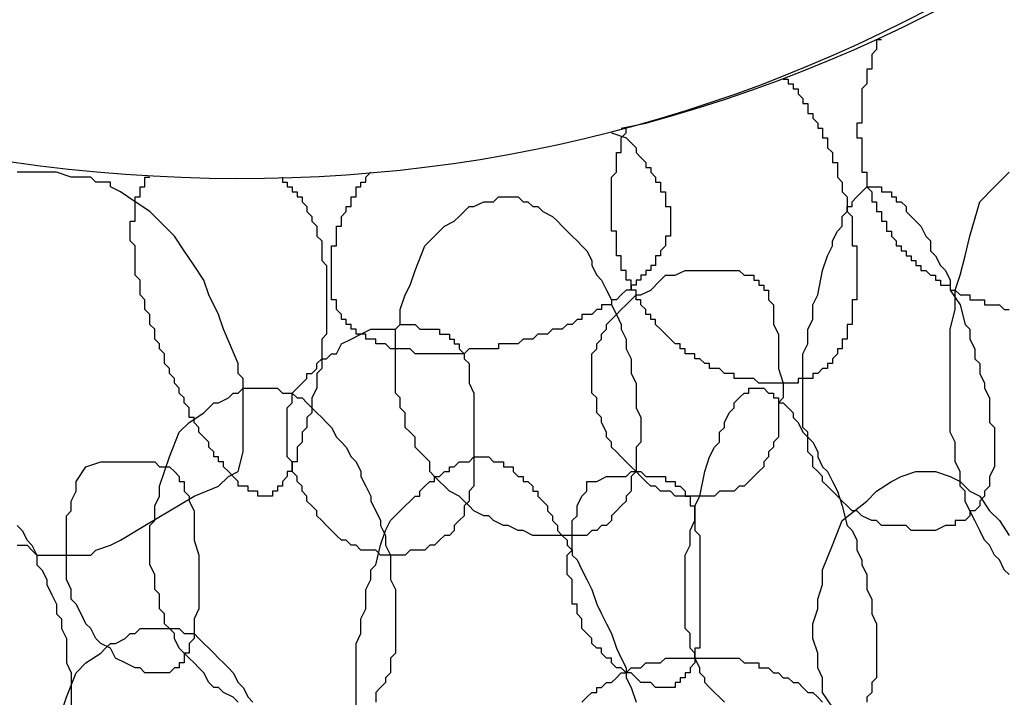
# Model space of a CAD drawing. Header units: millimetres. Extents: x 14 to 424, y 0 to 287.
# Tile 66 of 104: x 361.07 to 369.4, y 119.85 to 125.59. Entities that reach past the tile are written whole.
import ezdxf

# ---------------------------------------------------------------- set-up
doc = ezdxf.new("R2010")
doc.units = ezdxf.units.MM
doc.layers.add('PDF _0', color=7, linetype='Continuous')

msp = doc.modelspace()

# ---------------------------------------------------------------- linework, layer by layer
at = {"layer": 'PDF _0', "lineweight": 25}
for points in [[(368.36, 125.4177), (368.3185, 125.4177), (368.3185, 125.3762), (368.3185, 125.3346), (368.2769, 125.2931), (368.2769, 125.2515), (368.2769, 125.21), (368.2769, 125.1685), (368.2354, 125.1685), (368.2354, 125.1269), (368.2354, 125.0854), (368.2354, 125.0438), (368.1938, 125.0023), (368.1938, 124.9607), (368.1938, 124.9192), (368.1938, 124.8777), (368.1938, 124.8361), (368.1938, 124.7946), (368.1938, 124.753), (368.1938, 124.7115), (368.1523, 124.7115), (368.1523, 124.6699), (368.1523, 124.6284), (368.1523, 124.5869), (368.1938, 124.5869), (368.1938, 124.5453), (368.1938, 124.5038), (368.1938, 124.4622), (368.1938, 124.4207), (368.1938, 124.3791), (368.1938, 124.3376), (368.1938, 124.2961), (368.2354, 124.2961), (368.2354, 124.2545), (368.2354, 124.213), (368.2354, 124.1714), (368.2769, 124.1299), (368.2769, 124.0883), (368.2769, 124.0468), (368.3185, 124.0468), (368.3185, 124.0053), (368.3185, 123.9637), (368.36, 123.9637), (368.36, 123.9222), (368.36, 123.8806), (368.4016, 123.8806), (368.4016, 123.8391), (368.4016, 123.7975), (368.4431, 123.7975), (368.4431, 123.756), (368.4846, 123.7145), (368.4846, 123.6729), (368.5262, 123.6729), (368.5262, 123.6314), (368.5677, 123.6314), (368.5677, 123.5898), (368.6093, 123.5898), (368.6093, 123.5483), (368.6508, 123.5483), (368.6508, 123.5067), (368.6924, 123.5067), (368.6924, 123.4652), (368.7339, 123.4652), (368.7754, 123.4237), (368.817, 123.4237), (368.817, 123.3821), (368.8585, 123.3821), (368.8585, 123.3406), (368.9001, 123.3406), (368.9416, 123.3406), (368.9416, 123.299), (368.9831, 123.299), (369.0247, 123.2575), (369.0662, 123.2575), (369.1078, 123.2575), (369.1078, 123.2159), (369.1493, 123.2159), (369.1909, 123.2159), (369.2324, 123.2159), (369.2324, 123.1744), (369.2739, 123.1744), (369.3155, 123.1744), (369.357, 123.1744), (369.3986, 123.1329), (369.4401, 123.1329)], [(367.5292, 125.0854), (367.5707, 125.0854), (367.5707, 125.0438), (367.6122, 125.0438), (367.6122, 125.0023), (367.6538, 125.0023), (367.6538, 124.9607), (367.6953, 124.9192), (367.6953, 124.8777), (367.7369, 124.8777), (367.7369, 124.8361), (367.7369, 124.7946), (367.7784, 124.7946), (367.7784, 124.753), (367.82, 124.7115), (367.82, 124.6699), (367.8615, 124.6699), (367.8615, 124.6284), (367.8615, 124.5869), (367.903, 124.5869), (367.903, 124.5453), (367.903, 124.5038), (367.9446, 124.4622), (367.9446, 124.4207), (367.9446, 124.3791), (367.9861, 124.3791), (367.9861, 124.3376), (367.9861, 124.2961), (367.9861, 124.2545), (368.0277, 124.213), (368.0277, 124.1714), (368.0277, 124.1299), (368.0692, 124.0883), (368.0692, 124.0468), (368.0692, 124.0053), (368.0692, 123.9637), (368.1108, 123.9222), (368.1108, 123.8806), (368.1108, 123.8391), (368.1108, 123.7975), (368.1108, 123.756), (368.1108, 123.7145), (368.1108, 123.6729), (368.1523, 123.6729), (368.1523, 123.6314), (368.1523, 123.5898), (368.1523, 123.5483), (368.1523, 123.5067), (368.1523, 123.4652), (368.1523, 123.4237), (368.1523, 123.3821), (368.1523, 123.3406), (368.1523, 123.299), (368.1523, 123.2575), (368.1523, 123.2159), (368.1108, 123.2159), (368.1108, 123.1744), (368.1108, 123.1329), (368.1108, 123.0913), (368.1108, 123.0498), (368.1108, 123.0082), (368.0692, 123.0082), (368.0692, 122.9667), (368.0692, 122.9251), (368.0692, 122.8836), (368.0277, 122.8836), (368.0277, 122.8421), (368.0277, 122.8005), (367.9861, 122.8005), (367.9861, 122.759), (367.9446, 122.7174), (367.9446, 122.6759), (367.903, 122.6759), (367.903, 122.6343), (367.8615, 122.6343), (367.82, 122.5928), (367.7784, 122.5928), (367.7784, 122.5513), (367.7369, 122.5513), (367.6953, 122.5513), (367.6538, 122.5513), (367.6538, 122.5097), (367.6122, 122.5097), (367.5707, 122.5097), (367.5292, 122.5097), (367.4876, 122.5097), (367.4461, 122.5097), (367.4045, 122.5097), (367.363, 122.5097), (367.3214, 122.5097), (367.2799, 122.5513), (367.2384, 122.5513), (367.1968, 122.5513), (367.1553, 122.5513), (367.1137, 122.5513), (367.1137, 122.5928), (367.0722, 122.5928), (367.0306, 122.5928), (366.9891, 122.6343), (366.9476, 122.6343), (366.906, 122.6343), (366.906, 122.6759), (366.8645, 122.6759), (366.8229, 122.7174), (366.7814, 122.7174), (366.7814, 122.759), (366.7398, 122.759), (366.6983, 122.759), (366.6983, 122.8005), (366.6568, 122.8005), (366.6568, 122.8421), (366.6152, 122.8421), (366.5737, 122.8836), (366.5321, 122.9251), (366.4906, 122.9667), (366.449, 123.0082), (366.449, 123.0498), (366.4075, 123.0498), (366.4075, 123.0913), (366.366, 123.0913), (366.366, 123.1329), (366.3244, 123.1744), (366.3244, 123.2159), (366.2829, 123.2159), (366.2829, 123.2575), (366.2829, 123.299), (366.2413, 123.299), (366.2413, 123.3406), (366.2413, 123.3821), (366.1998, 123.3821), (366.1998, 123.4237), (366.1998, 123.4652), (366.1582, 123.4652), (366.1582, 123.5067), (366.1582, 123.5483), (366.1582, 123.5898), (366.1167, 123.5898), (366.1167, 123.6314), (366.1167, 123.6729), (366.1167, 123.7145), (366.1167, 123.756), (366.1167, 123.7975), (366.0752, 123.7975), (366.0752, 123.8391), (366.0752, 123.8806), (366.0752, 123.9222), (366.0752, 123.9637), (366.0752, 124.0053), (366.0752, 124.0468), (366.0752, 124.0883), (366.0752, 124.1299), (366.0752, 124.1714), (366.0752, 124.213), (366.0752, 124.2545), (366.1167, 124.2961), (366.1167, 124.3376), (366.1167, 124.3791), (366.1167, 124.4207), (366.1167, 124.4622), (366.1582, 124.4622), (366.1582, 124.5038), (366.1582, 124.5453), (366.1582, 124.5869), (366.1998, 124.6284), (366.1998, 124.6699)], [(366.1582, 124.6699), (366.366, 124.7115)], [(366.0752, 124.6284), (366.1998, 124.5869), (366.2413, 124.5453), (366.2829, 124.5038), (366.2829, 124.4622), (366.3244, 124.4207), (366.366, 124.3791), (366.366, 124.3376), (366.4075, 124.3376), (366.4075, 124.2961), (366.449, 124.2545), (366.449, 124.213), (366.4906, 124.213), (366.4906, 124.1714), (366.4906, 124.1299), (366.5321, 124.1299), (366.5321, 124.0883), (366.5321, 124.0468), (366.5321, 124.0053), (366.5737, 124.0053), (366.5737, 123.9637), (366.5737, 123.9222), (366.5737, 123.8806), (366.5737, 123.8391), (366.5737, 123.7975), (366.5737, 123.756), (366.5321, 123.756), (366.5321, 123.7145), (366.5321, 123.6729), (366.4906, 123.6314), (366.4906, 123.5898), (366.449, 123.5898), (366.449, 123.5483), (366.449, 123.5067), (366.4075, 123.5067), (366.4075, 123.4652), (366.366, 123.4652), (366.366, 123.4237), (366.3244, 123.4237), (366.3244, 123.3821), (366.2829, 123.3821), (366.2829, 123.3406), (366.2413, 123.3406), (366.2413, 123.299), (366.1998, 123.299), (366.1582, 123.2575), (366.1167, 123.2159), (366.0752, 123.2159), (366.0752, 123.1744), (366.0336, 123.1744), (365.9921, 123.1744), (365.9921, 123.1329), (365.9505, 123.1329), (365.909, 123.0913), (365.8674, 123.0913), (365.8259, 123.0913), (365.8259, 123.0498), (365.7844, 123.0498), (365.7428, 123.0082), (365.7013, 123.0082), (365.6597, 122.9667), (365.6182, 122.9667), (365.5766, 122.9667), (365.5351, 122.9251), (365.4936, 122.9251), (365.452, 122.9251), (365.4105, 122.8836), (365.3689, 122.8836), (365.3274, 122.8836), (365.2858, 122.8421), (365.2443, 122.8421), (365.2028, 122.8421), (365.1612, 122.8421), (365.1197, 122.8421), (365.1197, 122.8005), (365.0781, 122.8005), (365.0366, 122.8005), (364.995, 122.8005), (364.9535, 122.8005), (364.912, 122.8005), (364.8704, 122.8005), (364.8289, 122.759), (364.7873, 122.759), (364.7458, 122.759), (364.7042, 122.759), (364.6627, 122.759), (364.6212, 122.759), (364.5796, 122.759), (364.5381, 122.759), (364.4965, 122.759), (364.455, 122.759), (364.4134, 122.759), (364.3719, 122.8005), (364.3304, 122.8005), (364.2888, 122.8005), (364.2473, 122.8005), (364.2057, 122.8005), (364.1642, 122.8421), (364.1226, 122.8421), (364.0811, 122.8421), (364.0811, 122.8836), (364.0396, 122.8836), (363.998, 122.8836), (363.998, 122.9251), (363.9565, 122.9251), (363.9149, 122.9251), (363.9149, 122.9667), (363.8734, 122.9667), (363.8734, 123.0082), (363.8318, 123.0082), (363.8318, 123.0498), (363.7903, 123.0498), (363.7903, 123.0913), (363.7488, 123.1329), (363.7488, 123.1744), (363.7488, 123.2159), (363.7072, 123.2159), (363.7072, 123.2575), (363.7072, 123.299), (363.7072, 123.3406), (363.7072, 123.3821), (363.7072, 123.4237), (363.7072, 123.4652), (363.7072, 123.5067), (363.7072, 123.5483), (363.7072, 123.5898), (363.7072, 123.6314), (363.7072, 123.6729), (363.7488, 123.6729), (363.7488, 123.7145), (363.7488, 123.756), (363.7488, 123.7975), (363.7488, 123.8391), (363.7903, 123.8391), (363.7903, 123.8806), (363.7903, 123.9222), (363.8318, 123.9637), (363.8318, 124.0053), (363.8734, 124.0053), (363.8734, 124.0468), (363.8734, 124.0883), (363.9149, 124.0883), (363.9149, 124.1299), (363.9149, 124.1714), (363.9565, 124.1714), (363.9565, 124.213), (363.998, 124.213), (363.998, 124.2545), (364.0396, 124.2961)], [(361.0485, 121.1388), (361.1316, 121.1388), (361.1731, 121.0973), (361.2146, 121.0557), (361.2977, 121.0557), (361.3393, 121.0557), (361.4224, 121.0557), (361.4639, 121.0557), (361.547, 121.0557), (361.5885, 121.0557), (361.6716, 121.0557), (361.7132, 121.0973), (361.8378, 121.1388), (361.9209, 121.1803), (362.1286, 121.305), (362.3363, 121.4296), (362.544, 121.5542), (362.7517, 121.6373), (362.8348, 121.7204), (362.9179, 121.7619), (362.9594, 121.9281), (362.9594, 122.0527), (362.9594, 122.1358), (362.9594, 122.2189), (362.9594, 122.3851), (362.9594, 122.5097), (362.9594, 122.5513), (362.9179, 122.5928), (362.9179, 122.6759), (362.7933, 122.9667), (362.7517, 123.0913), (362.6686, 123.2575), (362.6271, 123.3821), (362.544, 123.5067), (362.4609, 123.6314), (362.3778, 123.756), (362.2532, 123.8806), (362.1701, 123.9637), (362.0455, 124.0468), (361.9209, 124.1299), (361.8378, 124.1714), (361.8378, 124.213), (361.7962, 124.213), (361.7132, 124.213), (361.6716, 124.2545), (361.5885, 124.2545), (361.5054, 124.2545), (361.3808, 124.2961), (361.2146, 124.2961), (361.0485, 124.2961)], [(369.4401, 120.8895), (369.3986, 120.9311), (369.357, 121.0142), (369.3155, 121.0557), (369.2739, 121.1388), (369.2324, 121.1803), (369.1909, 121.2634), (369.1493, 121.3465), (369.1078, 121.4296), (369.0662, 121.5127), (369.0662, 121.5958), (369.0247, 121.6373), (369.0247, 121.7619), (368.9831, 121.845), (368.9831, 121.9281), (368.9831, 122.0112), (368.9416, 122.0943), (368.9416, 122.2605), (368.9416, 122.4266), (368.9416, 122.6343), (368.9416, 122.8005), (368.9416, 122.9667), (368.9831, 123.1329), (368.9831, 123.299), (369.0247, 123.4237), (369.0662, 123.5898), (369.1078, 123.756), (369.1909, 124.0468), (369.3155, 124.1714), (369.4401, 124.2961)], [(363.2918, 124.2545), (363.2918, 124.213), (363.3333, 124.213), (363.3333, 124.1714), (363.3749, 124.1714), (363.3749, 124.1299), (363.4164, 124.1299), (363.4164, 124.0883), (363.458, 124.0883), (363.458, 124.0468), (363.4995, 124.0053), (363.4995, 123.9637), (363.541, 123.9222), (363.541, 123.8806), (363.5826, 123.8391), (363.5826, 123.7975), (363.5826, 123.756), (363.6241, 123.7145), (363.6241, 123.6729), (363.6241, 123.6314), (363.6241, 123.5898), (363.6241, 123.5483), (363.6657, 123.5067), (363.6657, 123.4652), (363.6657, 123.4237), (363.6657, 123.3821), (363.6657, 123.3406), (363.6657, 123.299), (363.6657, 123.2575), (363.6657, 123.2159), (363.6657, 123.1744), (363.6657, 123.1329), (363.6657, 123.0913), (363.6657, 123.0498), (363.6657, 123.0082), (363.6657, 122.9667), (363.6657, 122.9251), (363.6241, 122.8836), (363.6241, 122.8421), (363.6241, 122.8005), (363.6241, 122.759), (363.6241, 122.7174), (363.6241, 122.6343), (363.5826, 122.5928), (363.5826, 122.5097), (363.5826, 122.4682), (363.541, 122.3851), (363.541, 122.2605), (363.4995, 122.2189), (363.4995, 122.1774), (363.4995, 122.1358), (363.458, 122.0943), (363.458, 122.0527), (363.458, 122.0112), (363.4164, 121.9697), (363.4164, 121.9281), (363.4164, 121.8866), (363.4164, 121.845), (363.3749, 121.845), (363.3749, 121.8035), (363.3749, 121.7619), (363.3333, 121.7619), (363.3333, 121.7204), (363.2918, 121.6789), (363.2918, 121.6373), (363.2502, 121.6373), (363.2502, 121.5958), (363.2087, 121.5958), (363.2087, 121.5542), (363.1672, 121.5542), (363.1256, 121.5542), (363.0841, 121.5542), (363.0841, 121.5958), (363.0425, 121.5958), (363.001, 121.5958), (363.001, 121.6373), (362.9594, 121.6373), (362.9179, 121.6373), (362.9179, 121.6789), (362.8764, 121.7204), (362.8348, 121.7619), (362.7933, 121.8035), (362.7933, 121.845), (362.7517, 121.845), (362.7517, 121.8866), (362.7102, 121.8866), (362.7102, 121.9281), (362.6686, 121.9697), (362.6686, 122.0112), (362.6271, 122.0527), (362.5856, 122.0943), (362.5856, 122.1358), (362.544, 122.1774), (362.544, 122.2189), (362.5025, 122.2189), (362.5025, 122.2605), (362.5025, 122.302), (362.4609, 122.3435), (362.4609, 122.3851), (362.4194, 122.4266), (362.4194, 122.4682), (362.3778, 122.5097), (362.3778, 122.5513), (362.3363, 122.5928), (362.3363, 122.6343), (362.2948, 122.6759), (362.2948, 122.7174), (362.2948, 122.759), (362.2532, 122.8005), (362.2532, 122.8421), (362.2117, 122.8836), (362.2117, 122.9251), (362.2117, 122.9667), (362.1701, 123.0082), (362.1701, 123.0498), (362.1701, 123.0913), (362.1286, 123.1329), (362.1286, 123.1744), (362.1286, 123.2159), (362.087, 123.2575), (362.087, 123.299), (362.087, 123.3406), (362.087, 123.3821), (362.0455, 123.4237), (362.0455, 123.4652), (362.0455, 123.5067), (362.0455, 123.5483), (362.0455, 123.5898), (362.0455, 123.6314), (362.0455, 123.6729), (362.004, 123.7145), (362.004, 123.756), (362.004, 123.7975), (362.004, 123.8391), (362.004, 123.8806), (362.0455, 123.8806), (362.0455, 123.9222), (362.0455, 123.9637), (362.0455, 124.0053), (362.0455, 124.0468), (362.0455, 124.0883), (362.087, 124.0883), (362.087, 124.1299), (362.087, 124.1714), (362.1286, 124.1714), (362.1286, 124.213), (362.1286, 124.2545), (362.1701, 124.2545)], [(362.9179, 119.8094), (362.8764, 119.851), (362.7933, 119.8925), (362.7517, 119.9341), (362.7102, 119.9341), (362.6686, 119.9756), (362.6271, 120.0587), (362.5856, 120.1002), (362.544, 120.1418), (362.5025, 120.1833), (362.4609, 120.2249), (362.4194, 120.2664), (362.3778, 120.3495), (362.3778, 120.391), (362.3363, 120.4326), (362.2948, 120.4741), (362.2948, 120.5572), (362.2532, 120.5987), (362.2532, 120.6818), (362.2532, 120.7234), (362.2117, 120.7649), (362.2117, 120.848), (362.2117, 120.8895), (362.1701, 120.9726), (362.1701, 121.0142), (362.1701, 121.0557), (362.1701, 121.1388), (362.1701, 121.1803), (362.1701, 121.2634), (362.1701, 121.305), (362.2117, 121.3465), (362.2117, 121.4296), (362.2117, 121.4711), (362.2532, 121.5542), (362.2532, 121.6373), (362.2948, 121.7619), (362.3363, 121.8866), (362.4194, 122.0943), (362.5025, 122.1774), (362.6271, 122.2605), (362.6686, 122.302), (362.7102, 122.3435), (362.7517, 122.3435), (362.8348, 122.3851), (362.8764, 122.4266), (362.9179, 122.4266), (362.9594, 122.4682), (363.001, 122.4682), (363.0841, 122.4682), (363.1256, 122.4682), (363.1672, 122.4682), (363.2087, 122.4682), (363.2502, 122.4682), (363.2918, 122.4266), (363.3749, 122.4266), (363.4164, 122.3851), (363.458, 122.3851), (363.4995, 122.3435), (363.541, 122.302), (363.5826, 122.2605), (363.6241, 122.2189), (363.6657, 122.1774), (363.7072, 122.1358), (363.7488, 122.0527), (363.7903, 122.0112), (363.8318, 121.9697), (363.8734, 121.8866), (363.9149, 121.845), (363.9565, 121.7619), (363.9565, 121.7204), (363.998, 121.6373), (364.0396, 121.5542), (364.0396, 121.5127), (364.0811, 121.4296), (364.1226, 121.3465), (364.1226, 121.305), (364.1642, 121.2219), (364.1642, 121.1388), (364.2057, 121.0557), (364.2057, 121.0142), (364.2057, 120.9311), (364.2057, 120.848), (364.2473, 120.7649), (364.2473, 120.7234), (364.2473, 120.6403), (364.2473, 120.5572), (364.2473, 120.5157), (364.2473, 120.4326), (364.2473, 120.3495), (364.2473, 120.3079), (364.2473, 120.2249), (364.2057, 120.1833), (364.2057, 120.1418), (364.2057, 120.0587), (364.1642, 120.0171), (364.1642, 119.9756), (364.1226, 119.9341), (364.0811, 119.8925), (364.0811, 119.8094)], [(367.0306, 119.8094), (366.9891, 119.851), (366.9476, 119.8925), (366.906, 119.9341), (366.8645, 119.9756), (366.8645, 120.0171), (366.8229, 120.0587), (366.8229, 120.1002), (366.7814, 120.1833), (366.7814, 120.2249), (366.7398, 120.2664), (366.7398, 120.3079), (366.7398, 120.391), (366.6983, 120.4326), (366.6983, 120.4741), (366.6983, 120.5572), (366.6983, 120.5987), (366.6983, 120.6403), (366.6983, 120.7234), (366.6983, 120.7649), (366.6983, 120.8065), (366.6983, 120.8895), (366.6983, 120.9311), (366.6983, 121.0557), (366.7398, 121.1388), (366.7398, 121.2634), (366.7814, 121.3465), (366.7814, 121.4711), (366.8229, 121.5542), (366.8645, 121.7619), (366.906, 121.8866), (366.9476, 121.9697), (366.9891, 122.0112), (366.9891, 122.0943), (367.0306, 122.1358), (367.0306, 122.1774), (367.0722, 122.2605), (367.1137, 122.302), (367.1137, 122.3435), (367.1553, 122.3851), (367.1968, 122.4266), (367.2384, 122.4266), (367.2384, 122.4682), (367.2799, 122.4682), (367.3214, 122.4682), (367.363, 122.4682), (367.4045, 122.4266), (367.4461, 122.4266), (367.4461, 122.3851), (367.4876, 122.3851), (367.4876, 122.3435), (367.5292, 122.3435), (367.5707, 122.302), (367.6122, 122.2605), (367.6122, 122.2189), (367.6538, 122.1774), (367.6953, 122.0943), (367.7369, 122.0527), (367.7784, 122.0112), (367.82, 121.9281), (367.82, 121.8866), (367.8615, 121.8035), (367.903, 121.7619), (367.9446, 121.6789), (367.9861, 121.5958), (368.0277, 121.4711), (368.0692, 121.305), (368.1108, 121.2634), (368.1523, 121.1803), (368.1523, 121.0973), (368.1938, 121.0142), (368.1938, 120.9726), (368.2354, 120.8895), (368.2354, 120.8065), (368.2354, 120.7649), (368.2769, 120.6818), (368.2769, 120.5987), (368.2769, 120.5572), (368.3185, 120.4741), (368.3185, 120.4326), (368.3185, 120.3495), (368.3185, 120.3079), (368.3185, 120.2664), (368.3185, 120.1833), (368.3185, 120.1418), (368.3185, 120.1002), (368.3185, 120.0171), (368.2769, 119.9756), (368.2769, 119.9341), (368.2769, 119.8925), (368.2354, 119.851), (368.2354, 119.8094)], [(363.9149, 119.7679), (363.9149, 119.8925), (363.9149, 119.9756), (363.9149, 120.0587), (363.9149, 120.1418), (363.9149, 120.2249), (363.9149, 120.3079), (363.9565, 120.391), (363.9565, 120.4741), (363.9565, 120.5157), (363.998, 120.5987), (363.998, 120.6818), (363.998, 120.7649), (364.0396, 120.848), (364.0396, 120.9311), (364.0811, 120.9726), (364.1226, 121.1388), (364.1642, 121.2634), (364.2057, 121.3465), (364.2888, 121.4296), (364.3304, 121.4711), (364.3719, 121.5127), (364.4134, 121.5542), (364.455, 121.5542), (364.455, 121.5958), (364.4965, 121.6373), (364.5381, 121.6789), (364.5796, 121.6789), (364.5796, 121.7204), (364.6212, 121.7204), (364.6627, 121.7619), (364.7042, 121.7619), (364.7042, 121.8035), (364.7458, 121.8035), (364.7873, 121.845), (364.8289, 121.845), (364.8704, 121.845), (364.912, 121.8866), (364.9535, 121.8866), (364.995, 121.8866), (365.0366, 121.8866), (365.0781, 121.845), (365.1197, 121.845), (365.1612, 121.845), (365.1612, 121.8035), (365.2028, 121.8035), (365.2443, 121.8035), (365.2443, 121.7619), (365.2858, 121.7204), (365.3274, 121.7204), (365.3274, 121.6789), (365.3689, 121.6789), (365.4105, 121.6373), (365.4105, 121.5958), (365.452, 121.5958), (365.452, 121.5542), (365.4936, 121.5127), (365.5351, 121.4711), (365.5351, 121.4296), (365.5766, 121.3881), (365.5766, 121.3465), (365.6182, 121.305), (365.6182, 121.2634), (365.6597, 121.2219), (365.7013, 121.1803), (365.7013, 121.1388), (365.7428, 121.0973), (365.7428, 121.0557), (365.7844, 121.0142), (365.8259, 120.9311), (365.8674, 120.848), (365.909, 120.7649), (365.9505, 120.6403), (365.9921, 120.5572), (366.0336, 120.4741), (366.0752, 120.391), (366.1167, 120.2664), (366.1582, 120.1833), (366.1998, 120.1002), (366.1998, 120.0171), (366.2413, 119.9341), (366.2829, 119.8094)], [(367.9446, 119.7679), (367.8615, 119.8925), (367.8615, 120.0171), (367.82, 120.1002), (367.82, 120.2249), (367.7784, 120.3495), (367.7784, 120.4741), (367.82, 120.5987), (367.82, 120.6818), (367.8615, 120.8065), (367.8615, 120.9311), (367.9446, 121.1388), (368.0277, 121.3465), (368.2354, 121.5127), (368.3185, 121.5958), (368.4431, 121.6789), (368.5262, 121.7204), (368.6508, 121.7619), (368.6924, 121.7619), (368.7339, 121.7619), (368.817, 121.7619), (368.9416, 121.7204), (369.0247, 121.6789), (369.1078, 121.5958), (369.1909, 121.5542), (369.2739, 121.4296), (369.357, 121.3465), (369.4401, 121.2219)], [(361.0485, 121.305), (361.09, 121.2634), (361.1316, 121.1803), (361.1731, 121.1388), (361.2146, 121.0557), (361.2146, 120.9726), (361.2562, 120.9311), (361.2977, 120.848), (361.2977, 120.8065), (361.3393, 120.7234), (361.3808, 120.6403), (361.3808, 120.5572), (361.4224, 120.5157), (361.4224, 120.4326), (361.4639, 120.3495), (361.4639, 120.2664), (361.4639, 120.2249), (361.4639, 120.1418), (361.5054, 120.0587), (361.5054, 119.9756), (361.5054, 119.9341), (361.5054, 119.851), (361.5054, 119.7679)], [(361.4224, 119.7263), (361.4639, 119.851), (361.547, 120.0587), (361.6301, 120.1418), (361.7547, 120.2249), (361.7962, 120.2664), (361.8378, 120.3079), (361.8793, 120.3079), (361.9624, 120.3495), (362.004, 120.391), (362.0455, 120.391), (362.087, 120.4326), (362.1286, 120.4326), (362.1701, 120.4326), (362.2532, 120.4326), (362.2948, 120.4326), (362.3363, 120.4326), (362.3778, 120.4326), (362.4194, 120.4326), (362.4609, 120.391), (362.544, 120.391), (362.5856, 120.3495), (362.6271, 120.3079), (362.6686, 120.2664), (362.7102, 120.2249), (362.7517, 120.1833), (362.7933, 120.1418), (362.8348, 120.1002), (362.8764, 120.0587), (362.9179, 119.9756), (362.9594, 119.9341), (363.001, 119.851), (363.0425, 119.8094)], [(365.8259, 119.8094), (365.8674, 119.851), (365.909, 119.8925), (365.9505, 119.8925), (365.9505, 119.9341), (365.9921, 119.9341), (366.0336, 119.9756), (366.0752, 119.9756), (366.1167, 120.0171), (366.1582, 120.0587), (366.1998, 120.0587), (366.2413, 120.1002), (366.2829, 120.1002), (366.3244, 120.1002), (366.366, 120.1418), (366.4075, 120.1418), (366.449, 120.1418), (366.4906, 120.1418), (366.5321, 120.1833), (366.5737, 120.1833), (366.6152, 120.1833), (366.6568, 120.1833), (366.6983, 120.1833), (366.7398, 120.1833), (366.7814, 120.1833), (366.8229, 120.1833), (366.8645, 120.1833), (366.906, 120.1833), (366.9476, 120.1833), (366.9891, 120.1833), (367.0306, 120.1833), (367.0722, 120.1833), (367.1137, 120.1833), (367.1553, 120.1833), (367.1968, 120.1418), (367.2384, 120.1418), (367.2799, 120.1418), (367.3214, 120.1418), (367.3214, 120.1002), (367.363, 120.1002), (367.4045, 120.1002), (367.4461, 120.0587), (367.4876, 120.0587), (367.5292, 120.0171), (367.5707, 120.0171), (367.6122, 119.9756), (367.6538, 119.9756), (367.6953, 119.9341), (367.7369, 119.8925), (367.7784, 119.8925), (367.82, 119.851), (367.8615, 119.8094)]]:
    msp.add_lwpolyline(points, dxfattribs=at)
for points in [[(367.8615, 123.4652), (367.903, 123.5898), (367.9446, 123.6729), (367.9446, 123.7145), (367.9861, 123.7975), (368.0277, 123.8391), (368.0277, 123.9222), (368.0692, 123.9637), (368.0692, 124.0053), (368.1108, 124.0053), (368.1108, 124.0468), (368.1523, 124.0883), (368.1938, 124.1299), (368.2354, 124.1714), (368.2769, 124.1714), (368.3185, 124.1714), (368.36, 124.1714), (368.36, 124.1299), (368.4016, 124.1299), (368.4431, 124.1299), (368.4431, 124.0883), (368.4846, 124.0883), (368.4846, 124.0468), (368.5262, 124.0468), (368.5677, 124.0053), (368.5677, 123.9637), (368.6093, 123.9222), (368.6508, 123.8806), (368.6924, 123.8391), (368.7339, 123.756), (368.7754, 123.7145), (368.7754, 123.6314), (368.817, 123.5898), (368.8585, 123.5067), (368.9001, 123.4652), (368.9416, 123.3821), (368.9416, 123.299), (369.0247, 123.1744), (369.0662, 123.0082), (369.1078, 122.9667), (369.1078, 122.8836), (369.1493, 122.8005), (369.1493, 122.7174), (369.1909, 122.6759), (369.1909, 122.5928), (369.2324, 122.5097), (369.2324, 122.4682), (369.2739, 122.3851), (369.2739, 122.3435), (369.2739, 122.2605), (369.2739, 122.1774), (369.3155, 122.1358), (369.3155, 122.0527), (369.3155, 122.0112), (369.3155, 121.9697), (369.3155, 121.8866), (369.3155, 121.845), (369.3155, 121.8035), (369.2739, 121.7204), (369.2739, 121.6789), (369.2739, 121.6373), (369.2324, 121.5958), (369.2324, 121.5542), (369.1909, 121.5127), (369.1909, 121.4711), (369.1493, 121.4296), (369.1078, 121.4296), (369.1078, 121.3881), (369.0662, 121.3465), (369.0247, 121.3465), (368.9831, 121.3465), (368.9831, 121.305), (368.9416, 121.305), (368.9001, 121.305), (368.817, 121.2634), (368.7754, 121.2634), (368.7339, 121.2634), (368.6508, 121.2634), (368.6093, 121.2634), (368.5677, 121.305), (368.4846, 121.305), (368.4431, 121.305), (368.36, 121.305), (368.3185, 121.3465), (368.2769, 121.3465), (368.1938, 121.3881), (368.1523, 121.4296), (368.1108, 121.4296), (368.0692, 121.4711), (368.0277, 121.5127), (367.9861, 121.5542), (367.9446, 121.5958), (367.903, 121.6373), (367.8615, 121.6789), (367.8615, 121.7204), (367.82, 121.7619), (367.7784, 121.8035), (367.7784, 121.8866), (367.7369, 121.9281), (367.7369, 121.9697), (367.7369, 122.0527), (367.7369, 122.0943), (367.6953, 122.1358), (367.6953, 122.2189), (367.6953, 122.2605), (367.6953, 122.302), (367.6953, 122.3435), (367.6953, 122.4266), (367.6953, 122.4682), (367.6953, 122.5097), (367.6953, 122.5928), (367.6953, 122.6343), (367.6953, 122.759), (367.7369, 122.8421), (367.7369, 122.9667), (367.7784, 123.0498), (367.7784, 123.1744), (367.82, 123.2575)], [(364.4965, 123.6729), (364.5796, 123.756), (364.6627, 123.8391), (364.7458, 123.8806), (364.7873, 123.9222), (364.8289, 123.9637), (364.8704, 124.0053), (364.912, 124.0053), (364.995, 124.0468), (365.0366, 124.0468), (365.0781, 124.0468), (365.1197, 124.0883), (365.1612, 124.0883), (365.2443, 124.0883), (365.2858, 124.0883), (365.3274, 124.0468), (365.3689, 124.0468), (365.4105, 124.0053), (365.452, 124.0053), (365.4936, 123.9637), (365.5766, 123.9222), (365.6182, 123.8806), (365.6597, 123.8391), (365.7013, 123.7975), (365.7428, 123.756), (365.7844, 123.7145), (365.8259, 123.6729), (365.8674, 123.6314), (365.909, 123.5483), (365.909, 123.5067), (365.9505, 123.4237), (365.9921, 123.3821), (366.0336, 123.299), (366.0752, 123.2159), (366.0752, 123.1744), (366.1167, 123.0913), (366.1582, 123.0082), (366.1582, 122.9667), (366.1998, 122.8836), (366.1998, 122.8005), (366.2413, 122.7174), (366.2413, 122.6759), (366.2413, 122.5928), (366.2829, 122.5097), (366.2829, 122.4682), (366.2829, 122.3851), (366.2829, 122.302), (366.3244, 122.2189), (366.3244, 122.1774), (366.3244, 122.0943), (366.3244, 122.0112), (366.2829, 121.9697), (366.2829, 121.8866), (366.2829, 121.845), (366.2829, 121.7619), (366.2413, 121.7204), (366.2413, 121.6789), (366.2413, 121.5958), (366.1998, 121.5542), (366.1998, 121.5127), (366.1582, 121.4711), (366.1167, 121.4296), (366.0752, 121.3881), (366.0752, 121.3465), (366.0336, 121.305), (365.9921, 121.305), (365.9505, 121.2634), (365.909, 121.2634), (365.8674, 121.2219), (365.7844, 121.2219), (365.7428, 121.2219), (365.7013, 121.2219), (365.6182, 121.2219), (365.5766, 121.2219), (365.5351, 121.2219), (365.452, 121.2219), (365.4105, 121.2219), (365.3274, 121.2634), (365.2858, 121.2634), (365.2028, 121.305), (365.1612, 121.305), (365.0781, 121.3465), (365.0366, 121.3881), (364.995, 121.3881), (364.912, 121.4296), (364.8704, 121.4711), (364.8289, 121.5127), (364.7873, 121.5542), (364.7042, 121.5958), (364.6627, 121.6373), (364.6212, 121.6789), (364.5796, 121.7204), (364.5381, 121.7619), (364.5381, 121.845), (364.4965, 121.8866), (364.455, 121.9281), (364.4134, 121.9697), (364.4134, 122.0527), (364.3719, 122.0943), (364.3304, 122.1358), (364.3304, 122.2189), (364.3304, 122.2605), (364.2888, 122.302), (364.2888, 122.3851), (364.2473, 122.4266), (364.2473, 122.5097), (364.2473, 122.5513), (364.2473, 122.5928), (364.2473, 122.6759), (364.2473, 122.7174), (364.2473, 122.8005), (364.2473, 122.8421), (364.2473, 122.8836), (364.2473, 122.9667), (364.2888, 123.0082), (364.2888, 123.0913), (364.2888, 123.1329), (364.3304, 123.2575), (364.3719, 123.3406), (364.4134, 123.4652)], [(364.4965, 123.6729), (364.5796, 123.756), (364.6627, 123.8391), (364.7458, 123.8806), (364.7873, 123.9222), (364.8289, 123.9637), (364.8704, 124.0053), (364.912, 124.0053), (364.995, 124.0468), (365.0366, 124.0468), (365.0781, 124.0468), (365.1197, 124.0883), (365.1612, 124.0883), (365.2443, 124.0883), (365.2858, 124.0883), (365.3274, 124.0468), (365.3689, 124.0468), (365.4105, 124.0053), (365.452, 124.0053), (365.4936, 123.9637), (365.5766, 123.9222), (365.6182, 123.8806), (365.6597, 123.8391), (365.7013, 123.7975), (365.7428, 123.756), (365.7844, 123.7145), (365.8259, 123.6729), (365.8674, 123.6314), (365.909, 123.5483), (365.909, 123.5067), (365.9505, 123.4237), (365.9921, 123.3821), (366.0336, 123.299), (366.0752, 123.2159), (366.0752, 123.1744), (366.1167, 123.0913), (366.1582, 123.0082), (366.1582, 122.9667), (366.1998, 122.8836), (366.1998, 122.8005), (366.2413, 122.7174), (366.2413, 122.6759), (366.2413, 122.5928), (366.2829, 122.5097), (366.2829, 122.4682), (366.2829, 122.3851), (366.2829, 122.302), (366.3244, 122.2189), (366.3244, 122.1774), (366.3244, 122.0943), (366.3244, 122.0112), (366.2829, 121.9697), (366.2829, 121.8866), (366.2829, 121.845), (366.2829, 121.7619), (366.2413, 121.7204), (366.2413, 121.6789), (366.2413, 121.5958), (366.1998, 121.5542), (366.1998, 121.5127), (366.1582, 121.4711), (366.1167, 121.4296), (366.0752, 121.3881), (366.0752, 121.3465), (366.0336, 121.305), (365.9921, 121.305), (365.9505, 121.2634), (365.909, 121.2634), (365.8674, 121.2219), (365.7844, 121.2219), (365.7428, 121.2219), (365.7013, 121.2219), (365.6182, 121.2219), (365.5766, 121.2219), (365.5351, 121.2219), (365.452, 121.2219), (365.4105, 121.2219), (365.3274, 121.2634), (365.2858, 121.2634), (365.2028, 121.305), (365.1612, 121.305), (365.0781, 121.3465), (365.0366, 121.3881), (364.995, 121.3881), (364.912, 121.4296), (364.8704, 121.4711), (364.8289, 121.5127), (364.7873, 121.5542), (364.7042, 121.5958), (364.6627, 121.6373), (364.6212, 121.6789), (364.5796, 121.7204), (364.5381, 121.7619), (364.5381, 121.845), (364.4965, 121.8866), (364.455, 121.9281), (364.4134, 121.9697), (364.4134, 122.0527), (364.3719, 122.0943), (364.3304, 122.1358), (364.3304, 122.2189), (364.3304, 122.2605), (364.2888, 122.302), (364.2888, 122.3851), (364.2473, 122.4266), (364.2473, 122.5097), (364.2473, 122.5513), (364.2473, 122.5928), (364.2473, 122.6759), (364.2473, 122.7174), (364.2473, 122.8005), (364.2473, 122.8421), (364.2473, 122.8836), (364.2473, 122.9667), (364.2888, 123.0082), (364.2888, 123.0913), (364.2888, 123.1329), (364.3304, 123.2575), (364.3719, 123.3406), (364.4134, 123.4652)], [(366.5321, 123.4237), (366.6152, 123.4237), (366.6983, 123.4652), (366.7398, 123.4652), (366.7814, 123.4652), (366.8229, 123.4652), (366.8645, 123.4652), (366.906, 123.4652), (366.9476, 123.4652), (367.0306, 123.4652), (367.0722, 123.4652), (367.1137, 123.4652), (367.1553, 123.4652), (367.1968, 123.4237), (367.2384, 123.4237), (367.2799, 123.4237), (367.2799, 123.3821), (367.3214, 123.3821), (367.3214, 123.3406), (367.363, 123.3406), (367.363, 123.299), (367.4045, 123.299), (367.4045, 123.2575), (367.4045, 123.2159), (367.4461, 123.1744), (367.4461, 123.1329), (367.4461, 123.0913), (367.4461, 123.0498), (367.4461, 123.0082), (367.4876, 122.9251), (367.4876, 122.8005), (367.4876, 122.7174), (367.4876, 122.6343), (367.5292, 122.5097), (367.5292, 122.4682), (367.5292, 122.4266), (367.5292, 122.3851), (367.4876, 122.3435), (367.4876, 122.302), (367.4876, 122.2605), (367.4876, 122.2189), (367.4876, 122.1774), (367.4876, 122.0943), (367.4876, 122.0527), (367.4461, 122.0112), (367.4461, 121.9697), (367.4045, 121.9281), (367.4045, 121.8866), (367.363, 121.845), (367.363, 121.8035), (367.3214, 121.7619), (367.2799, 121.7204), (367.2384, 121.6789), (367.1968, 121.6373), (367.1553, 121.6373), (367.1137, 121.5958), (367.0722, 121.5958), (367.0306, 121.5958), (366.9891, 121.5958), (366.9476, 121.5542), (366.906, 121.5542), (366.8645, 121.5542), (366.8229, 121.5542), (366.7814, 121.5542), (366.7398, 121.5542), (366.6983, 121.5542), (366.6152, 121.5542), (366.5737, 121.5958), (366.5321, 121.5958), (366.4906, 121.5958), (366.449, 121.6373), (366.4075, 121.6373), (366.366, 121.6789), (366.3244, 121.7204), (366.2829, 121.7619), (366.2413, 121.8035), (366.1998, 121.845), (366.1582, 121.8866), (366.1167, 121.9281), (366.0752, 121.9697), (366.0752, 122.0112), (366.0336, 122.0527), (366.0336, 122.0943), (365.9921, 122.1774), (365.9921, 122.2189), (365.9505, 122.2605), (365.9505, 122.302), (365.9505, 122.3435), (365.9505, 122.3851), (365.909, 122.4266), (365.909, 122.4682), (365.909, 122.5097), (365.909, 122.5513), (365.909, 122.5928), (365.909, 122.6759), (365.909, 122.7174), (365.909, 122.759), (365.9505, 122.8005), (365.9505, 122.8421), (365.9921, 122.8836), (365.9921, 122.9251), (366.0336, 122.9667), (366.0336, 123.0082), (366.0752, 123.0498), (366.1167, 123.0913), (366.1582, 123.1329), (366.1998, 123.1744), (366.2413, 123.2159), (366.2829, 123.2575), (366.3244, 123.2575), (366.4075, 123.299), (366.4906, 123.3821)], [(363.9565, 122.9251), (364.0396, 122.9667), (364.1226, 122.9667), (364.1642, 122.9667), (364.2057, 122.9667), (364.2473, 122.9667), (364.2888, 123.0082), (364.3304, 123.0082), (364.3719, 123.0082), (364.4134, 123.0082), (364.455, 122.9667), (364.4965, 122.9667), (364.5381, 122.9667), (364.5796, 122.9667), (364.6212, 122.9667), (364.6212, 122.9251), (364.6627, 122.9251), (364.7042, 122.9251), (364.7042, 122.8836), (364.7458, 122.8836), (364.7458, 122.8421), (364.7873, 122.8421), (364.7873, 122.8005), (364.8289, 122.759), (364.8289, 122.7174), (364.8704, 122.6759), (364.8704, 122.6343), (364.8704, 122.5513), (364.8704, 122.5097), (364.912, 122.4266), (364.912, 122.3435), (364.912, 122.2189), (364.912, 122.1358), (364.912, 122.0527), (364.912, 122.0112), (364.912, 121.9281), (364.912, 121.8866), (364.912, 121.845), (364.912, 121.8035), (364.912, 121.7619), (364.912, 121.7204), (364.912, 121.6789), (364.912, 121.6373), (364.8704, 121.5958), (364.8704, 121.5542), (364.8704, 121.5127), (364.8289, 121.4711), (364.8289, 121.4296), (364.8289, 121.3881), (364.7873, 121.3465), (364.7458, 121.305), (364.7458, 121.2634), (364.7042, 121.2219), (364.6627, 121.2219), (364.6212, 121.1803), (364.5796, 121.1388), (364.5381, 121.1388), (364.4965, 121.0973), (364.455, 121.0973), (364.4134, 121.0973), (364.3719, 121.0973), (364.3304, 121.0557), (364.2888, 121.0557), (364.2473, 121.0557), (364.1642, 121.0557), (364.1226, 121.0557), (364.0811, 121.0973), (364.0396, 121.0973), (363.998, 121.0973), (363.9565, 121.0973), (363.9149, 121.1388), (363.8734, 121.1388), (363.8318, 121.1803), (363.7903, 121.1803), (363.7488, 121.2219), (363.7072, 121.2634), (363.6657, 121.305), (363.6241, 121.3465), (363.5826, 121.3881), (363.5826, 121.4296), (363.541, 121.4711), (363.4995, 121.5127), (363.4995, 121.5542), (363.458, 121.5958), (363.458, 121.6373), (363.4164, 121.6789), (363.4164, 121.7204), (363.3749, 121.7619), (363.3749, 121.8035), (363.3749, 121.845), (363.3333, 121.8866), (363.3333, 121.9281), (363.3333, 121.9697), (363.3333, 122.0527), (363.3333, 122.0943), (363.3333, 122.1358), (363.3333, 122.1774), (363.3333, 122.2189), (363.3333, 122.2605), (363.3333, 122.302), (363.3749, 122.3435), (363.3749, 122.3851), (363.3749, 122.4266), (363.4164, 122.4682), (363.458, 122.5097), (363.4995, 122.5513), (363.4995, 122.5928), (363.541, 122.5928), (363.5826, 122.6343), (363.5826, 122.6759), (363.6241, 122.7174), (363.6657, 122.7174), (363.7072, 122.759), (363.7488, 122.759), (363.7903, 122.8421), (363.8734, 122.8836)], [(361.6301, 121.8035), (361.7547, 121.845), (361.8378, 121.845), (361.8793, 121.845), (361.9624, 121.845), (362.0455, 121.845), (362.1286, 121.845), (362.2117, 121.845), (362.2532, 121.8035), (362.2948, 121.8035), (362.3363, 121.8035), (362.3778, 121.7619), (362.4194, 121.7204), (362.4194, 121.6789), (362.4609, 121.6789), (362.4609, 121.6373), (362.4609, 121.5958), (362.5025, 121.5542), (362.5025, 121.5127), (362.544, 121.4296), (362.544, 121.3465), (362.544, 121.2634), (362.544, 121.1803), (362.5856, 121.0557), (362.5856, 120.8895), (362.5856, 120.8065), (362.5856, 120.6818), (362.5856, 120.5987), (362.544, 120.5157), (362.544, 120.4326), (362.544, 120.3495), (362.5025, 120.3079), (362.5025, 120.2249), (362.4609, 120.2249), (362.4609, 120.1833), (362.4609, 120.1418), (362.4194, 120.1418), (362.4194, 120.1002), (362.3778, 120.1002), (362.3363, 120.0587), (362.2948, 120.0587), (362.2532, 120.0587), (362.2117, 120.0587), (362.1701, 120.0587), (362.1286, 120.0587), (362.087, 120.1002), (362.0455, 120.1002), (361.9624, 120.1418), (361.8793, 120.1833), (361.8378, 120.2664), (361.7547, 120.3079), (361.7132, 120.3495), (361.6716, 120.4326), (361.6301, 120.4741), (361.5885, 120.5572), (361.547, 120.6403), (361.5054, 120.6818), (361.5054, 120.7649), (361.4639, 120.848), (361.4639, 120.9311), (361.4639, 121.0142), (361.4639, 121.0557), (361.4639, 121.1388), (361.4639, 121.2219), (361.4639, 121.305), (361.4639, 121.3881), (361.5054, 121.4296), (361.5054, 121.5127), (361.547, 121.5958), (361.547, 121.6789)], [(365.8674, 121.6789), (365.9505, 121.6789), (366.0336, 121.7204), (366.0752, 121.7204), (366.1167, 121.7204), (366.1582, 121.7204), (366.1998, 121.7204), (366.2413, 121.7619), (366.2829, 121.7619), (366.3244, 121.7619), (366.366, 121.7204), (366.4075, 121.7204), (366.449, 121.7204), (366.4906, 121.7204), (366.5321, 121.7204), (366.5321, 121.6789), (366.5737, 121.6789), (366.6152, 121.6789), (366.6152, 121.6373), (366.6568, 121.6373), (366.6983, 121.5958), (366.6983, 121.5542), (366.7398, 121.5542), (366.7398, 121.5127), (366.7398, 121.4711), (366.7814, 121.4711), (366.7814, 121.4296), (366.7814, 121.3881), (366.7814, 121.3465), (366.7814, 121.305), (366.7814, 121.2634), (366.8229, 121.2219), (366.8229, 121.1803), (366.8229, 121.1388), (366.8229, 121.0973), (366.8229, 121.0557), (366.8229, 120.9726), (366.8229, 120.848), (366.8229, 120.7649), (366.8229, 120.7234), (366.8229, 120.6818), (366.8229, 120.6403), (366.8229, 120.5987), (366.8229, 120.5572), (366.8229, 120.4741), (366.8229, 120.4326), (366.8229, 120.391), (366.8229, 120.3495), (366.8229, 120.3079), (366.8229, 120.2664), (366.7814, 120.2664), (366.7814, 120.2249), (366.7814, 120.1833), (366.7814, 120.1418), (366.7398, 120.1002), (366.7398, 120.0587), (366.6983, 120.0587), (366.6983, 120.0171), (366.6568, 120.0171), (366.6568, 119.9756), (366.6152, 119.9756), (366.6152, 119.9341), (366.5737, 119.9341), (366.5321, 119.9341), (366.4906, 119.9341), (366.449, 119.9341), (366.4075, 119.9756), (366.366, 119.9756), (366.3244, 119.9756), (366.2829, 120.0171), (366.2413, 120.0587), (366.1998, 120.0587), (366.1582, 120.1002), (366.1167, 120.1002), (366.0752, 120.1418), (366.0752, 120.1833), (366.0336, 120.1833), (365.9921, 120.2249), (365.9921, 120.2664), (365.9505, 120.2664), (365.909, 120.3079), (365.909, 120.3495), (365.8674, 120.391), (365.8259, 120.4326), (365.8259, 120.4741), (365.8259, 120.5157), (365.7844, 120.5572), (365.7844, 120.5987), (365.7844, 120.6403), (365.7428, 120.6403), (365.7428, 120.6818), (365.7428, 120.7234), (365.7428, 120.7649), (365.7428, 120.8065), (365.7428, 120.848), (365.7013, 120.8895), (365.7013, 120.9311), (365.7013, 120.9726), (365.7013, 121.0142), (365.7013, 121.0557), (365.7428, 121.0973), (365.7428, 121.1388), (365.7428, 121.1803), (365.7428, 121.2219), (365.7428, 121.2634), (365.7428, 121.305), (365.7428, 121.3465), (365.7844, 121.3881), (365.7844, 121.4296), (365.7844, 121.4711), (365.8259, 121.5542), (365.8674, 121.5958)]]:
    msp.add_lwpolyline(points, close=True, dxfattribs=at)
for centre, major_axis, ratio, start_param, end_param in [((359.4053, 150.4562), (-6.9109, 25.7582), 0.683521, 3.14442, 6.281037), ((359.2605, 150.4187), (-6.9309, 25.7432), 0.681156, 2.84467, 9.127855)]:
    msp.add_ellipse(centre, major_axis=major_axis, ratio=ratio, start_param=start_param, end_param=end_param, dxfattribs=at)

doc.saveas('drawing.dxf')
